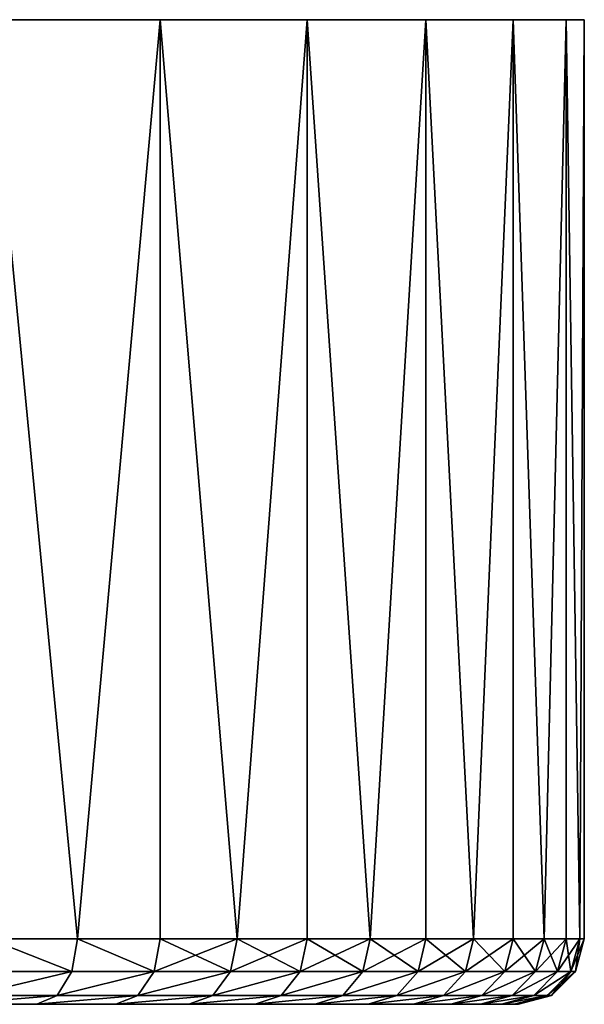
# Model space of a CAD drawing. Header units: millimetres. Extents: x -1 to 515, y 0 to 80.
# Tile 57 of 69: x 280 to 297, y 50 to 80. Entities that reach past the tile are written whole.
import ezdxf

# ---------------------------------------------------------------- set-up
doc = ezdxf.new("R2010")
doc.units = ezdxf.units.MM
doc.header["$LTSCALE"] = 25.4
doc.layers.get('0').update_dxf_attribs({"true_color": 0xff5454})

# ---------------------------------------------------------------- blocks, each defined once
blk = doc.blocks.new('STICKS-6267-9077.STL#2')
at = {"color": 250, "true_color": 0x262626}
mesh = blk.add_polyface(dxfattribs=at)
corners = [(249.724, 84.447, -38.776), (262.846, 84.447, -39.863), (256.24, 84.447, -39.863), (269.362, 84.447, -38.776), (243.475, 84.447, -36.631), (275.611, 84.447, -36.631), (237.665, 84.447, -33.487), (281.421, 84.447, -33.487), (232.452, 84.447, -29.429), (286.634, 84.447, -29.429), (227.977, 84.447, -24.569), (291.109, 84.447, -24.569), (224.364, 84.447, -19.038), (294.722, 84.447, -19.038), (221.71, 84.447, -12.988), (297.376, 84.447, -12.988), (220.089, 84.447, -6.584), (298.997, 84.447, -6.584), (219.543, 84.447), (299.543, 84.447), (298.997, 84.447, 6.584), (220.089, 84.447, 6.584), (221.71, 84.447, 12.988), (297.376, 84.447, 12.988), (224.364, 84.447, 19.038), (294.722, 84.447, 19.038), (227.977, 84.447, 24.569), (291.109, 84.447, 24.569), (232.452, 84.447, 29.429), (286.634, 84.447, 29.429), (237.665, 84.447, 33.487), (281.421, 84.447, 33.487), (243.475, 84.447, 36.631), (275.611, 84.447, 36.631), (249.724, 84.447, 38.776), (269.362, 84.447, 38.776), (256.24, 84.447, 39.863), (262.846, 84.447, 39.863)]
mesh.append_faces([[corners[k] for k in face] for face in [(0, 1, 2), (35, 36, 37)]], dxfattribs={"vtx0": -1, "color": 250})
mesh.append_faces([[corners[k] for k in face] for face in [(1, 0, 3), (3, 4, 5), (5, 6, 7), (7, 8, 9), (9, 10, 11), (11, 12, 13), (13, 14, 15), (15, 16, 17), (17, 18, 19), (19, 18, 20), (20, 22, 23), (23, 24, 25), (25, 26, 27), (27, 28, 29), (29, 30, 31), (31, 32, 33), (33, 34, 35)]], dxfattribs={"vtx0": -1, "vtx1": -1, "color": 250})
mesh.append_faces([[corners[k] for k in face] for face in [(3, 0, 4), (5, 4, 6), (7, 6, 8), (9, 8, 10), (11, 10, 12), (13, 12, 14), (15, 14, 16), (17, 16, 18), (20, 18, 21), (20, 21, 22), (23, 22, 24), (25, 24, 26), (27, 26, 28), (29, 28, 30), (31, 30, 32), (33, 32, 34), (35, 34, 36)]], dxfattribs={"vtx0": -1, "vtx2": -1, "color": 250})
mesh = blk.add_polyface(dxfattribs=at)
corners = [(284.112, 56.447, 31.566), (281.421, 84.447, 33.487), (281.421, 56.447, 33.487)]
mesh.append_faces([[corners[k] for k in face] for face in [(0, 1, 2)]], dxfattribs={"color": 250})
mesh = blk.add_polyface(dxfattribs=at)
corners = [(286.634, 84.447, 29.429), (281.421, 84.447, 33.487), (284.112, 56.447, 31.566)]
mesh.append_faces([[corners[k] for k in face] for face in [(0, 1, 2)]], dxfattribs={"color": 250})
mesh = blk.add_polyface(dxfattribs=at)
corners = [(286.634, 84.447, -29.429), (284.112, 56.447, -31.566), (281.421, 84.447, -33.487)]
mesh.append_faces([[corners[k] for k in face] for face in [(0, 1, 2)]], dxfattribs={"color": 250})
mesh = blk.add_polyface(dxfattribs=at)
corners = [(284.112, 56.447, -31.566), (281.421, 56.447, -33.487), (281.421, 84.447, -33.487)]
mesh.append_faces([[corners[k] for k in face] for face in [(0, 1, 2)]], dxfattribs={"color": 250})
mesh = blk.add_polyface(dxfattribs=at)
corners = [(286.634, 84.447, 29.429), (284.112, 56.447, 31.566), (286.634, 56.447, 29.429)]
mesh.append_faces([[corners[k] for k in face] for face in [(0, 1, 2)]], dxfattribs={"color": 250})
mesh = blk.add_polyface(dxfattribs=at)
corners = [(286.634, 56.447, -29.429), (284.112, 56.447, -31.566), (286.634, 84.447, -29.429)]
mesh.append_faces([[corners[k] for k in face] for face in [(0, 1, 2)]], dxfattribs={"color": 250})
mesh = blk.add_polyface(dxfattribs=at)
corners = [(286.634, 84.447, 29.429), (286.634, 56.447, 29.429), (288.972, 56.447, 27.091)]
mesh.append_faces([[corners[k] for k in face] for face in [(0, 1, 2)]], dxfattribs={"color": 250})
mesh = blk.add_polyface(dxfattribs=at)
corners = [(286.634, 84.447, 29.429), (288.972, 56.447, 27.091), (291.109, 84.447, 24.569)]
mesh.append_faces([[corners[k] for k in face] for face in [(0, 1, 2)]], dxfattribs={"color": 250})
mesh = blk.add_polyface(dxfattribs=at)
corners = [(291.109, 84.447, -24.569), (288.972, 56.447, -27.091), (286.634, 84.447, -29.429)]
mesh.append_faces([[corners[k] for k in face] for face in [(0, 1, 2)]], dxfattribs={"color": 250})
mesh = blk.add_polyface(dxfattribs=at)
corners = [(286.634, 84.447, -29.429), (288.972, 56.447, -27.091), (286.634, 56.447, -29.429)]
mesh.append_faces([[corners[k] for k in face] for face in [(0, 1, 2)]], dxfattribs={"color": 250})
mesh = blk.add_polyface(dxfattribs=at)
corners = [(291.109, 84.447, 24.569), (288.972, 56.447, 27.091), (291.109, 56.447, 24.569)]
mesh.append_faces([[corners[k] for k in face] for face in [(0, 1, 2)]], dxfattribs={"color": 250})
mesh = blk.add_polyface(dxfattribs=at)
corners = [(291.109, 84.447, -24.569), (291.109, 56.447, -24.569), (288.972, 56.447, -27.091)]
mesh.append_faces([[corners[k] for k in face] for face in [(0, 1, 2)]], dxfattribs={"color": 250})
mesh = blk.add_polyface(dxfattribs=at)
corners = [(291.109, 84.447, 24.569), (291.109, 56.447, 24.569), (293.03, 56.447, 21.878)]
mesh.append_faces([[corners[k] for k in face] for face in [(0, 1, 2)]], dxfattribs={"color": 250})
mesh = blk.add_polyface(dxfattribs=at)
corners = [(291.109, 84.447, 24.569), (293.03, 56.447, 21.878), (294.722, 84.447, 19.038)]
mesh.append_faces([[corners[k] for k in face] for face in [(0, 1, 2)]], dxfattribs={"color": 250})
mesh = blk.add_polyface(dxfattribs=at)
corners = [(294.722, 84.447, -19.038), (293.03, 56.447, -21.878), (291.109, 84.447, -24.569)]
mesh.append_faces([[corners[k] for k in face] for face in [(0, 1, 2)]], dxfattribs={"color": 250})
mesh = blk.add_polyface(dxfattribs=at)
corners = [(291.109, 84.447, -24.569), (293.03, 56.447, -21.878), (291.109, 56.447, -24.569)]
mesh.append_faces([[corners[k] for k in face] for face in [(0, 1, 2)]], dxfattribs={"color": 250})
mesh = blk.add_polyface(dxfattribs=at)
corners = [(294.722, 84.447, 19.038), (293.03, 56.447, 21.878), (294.722, 56.447, 19.038)]
mesh.append_faces([[corners[k] for k in face] for face in [(0, 1, 2)]], dxfattribs={"color": 250})
mesh = blk.add_polyface(dxfattribs=at)
corners = [(294.722, 84.447, -19.038), (294.722, 56.447, -19.038), (293.03, 56.447, -21.878)]
mesh.append_faces([[corners[k] for k in face] for face in [(0, 1, 2)]], dxfattribs={"color": 250})
mesh = blk.add_polyface(dxfattribs=at)
corners = [(294.722, 84.447, 19.038), (294.722, 56.447, 19.038), (296.174, 56.447, 16.068)]
mesh.append_faces([[corners[k] for k in face] for face in [(0, 1, 2)]], dxfattribs={"color": 250})
mesh = blk.add_polyface(dxfattribs=at)
corners = [(294.722, 84.447, 19.038), (296.174, 56.447, 16.068), (297.376, 84.447, 12.988)]
mesh.append_faces([[corners[k] for k in face] for face in [(0, 1, 2)]], dxfattribs={"color": 250})
mesh = blk.add_polyface(dxfattribs=at)
corners = [(297.376, 84.447, -12.988), (296.174, 56.447, -16.068), (294.722, 84.447, -19.038)]
mesh.append_faces([[corners[k] for k in face] for face in [(0, 1, 2)]], dxfattribs={"color": 250})
mesh = blk.add_polyface(dxfattribs=at)
corners = [(294.722, 84.447, -19.038), (296.174, 56.447, -16.068), (294.722, 56.447, -19.038)]
mesh.append_faces([[corners[k] for k in face] for face in [(0, 1, 2)]], dxfattribs={"color": 250})
mesh = blk.add_polyface(dxfattribs=at)
corners = [(297.376, 84.447, 12.988), (296.174, 56.447, 16.068), (297.376, 56.447, 12.988)]
mesh.append_faces([[corners[k] for k in face] for face in [(0, 1, 2)]], dxfattribs={"color": 250})
mesh = blk.add_polyface(dxfattribs=at)
corners = [(297.376, 84.447, -12.988), (297.376, 56.447, -12.988), (296.174, 56.447, -16.068)]
mesh.append_faces([[corners[k] for k in face] for face in [(0, 1, 2)]], dxfattribs={"color": 250})
mesh = blk.add_polyface(dxfattribs=at)
corners = [(297.376, 84.447, 12.988), (297.376, 56.447, 12.988), (298.319, 56.447, 9.819)]
mesh.append_faces([[corners[k] for k in face] for face in [(0, 1, 2)]], dxfattribs={"color": 250})
mesh = blk.add_polyface(dxfattribs=at)
corners = [(297.376, 84.447, 12.988), (298.319, 56.447, 9.819), (298.997, 84.447, 6.584)]
mesh.append_faces([[corners[k] for k in face] for face in [(0, 1, 2)]], dxfattribs={"color": 250})
mesh = blk.add_polyface(dxfattribs=at)
corners = [(298.997, 84.447, -6.584), (298.319, 56.447, -9.819), (297.376, 84.447, -12.988)]
mesh.append_faces([[corners[k] for k in face] for face in [(0, 1, 2)]], dxfattribs={"color": 250})
mesh = blk.add_polyface(dxfattribs=at)
corners = [(297.376, 84.447, -12.988), (298.319, 56.447, -9.819), (297.376, 56.447, -12.988)]
mesh.append_faces([[corners[k] for k in face] for face in [(0, 1, 2)]], dxfattribs={"color": 250})
mesh = blk.add_polyface(dxfattribs=at)
corners = [(298.997, 84.447, 6.584), (298.319, 56.447, 9.819), (298.997, 56.447, 6.584)]
mesh.append_faces([[corners[k] for k in face] for face in [(0, 1, 2)]], dxfattribs={"color": 250})
mesh = blk.add_polyface(dxfattribs=at)
corners = [(298.997, 84.447, -6.584), (298.997, 56.447, -6.584), (298.319, 56.447, -9.819)]
mesh.append_faces([[corners[k] for k in face] for face in [(0, 1, 2)]], dxfattribs={"color": 250})
mesh = blk.add_polyface(dxfattribs=at)
corners = [(298.997, 84.447, 6.584), (298.997, 56.447, 6.584), (299.406, 56.447, 3.303)]
mesh.append_faces([[corners[k] for k in face] for face in [(0, 1, 2)]], dxfattribs={"color": 250})
mesh = blk.add_polyface(dxfattribs=at)
corners = [(298.997, 84.447, 6.584), (299.406, 56.447, 3.303), (299.543, 84.447)]
mesh.append_faces([[corners[k] for k in face] for face in [(0, 1, 2)]], dxfattribs={"color": 250})
mesh = blk.add_polyface(dxfattribs=at)
corners = [(299.543, 84.447), (299.406, 56.447, -3.303), (298.997, 84.447, -6.584)]
mesh.append_faces([[corners[k] for k in face] for face in [(0, 1, 2)]], dxfattribs={"color": 250})
mesh = blk.add_polyface(dxfattribs=at)
corners = [(298.997, 84.447, -6.584), (299.406, 56.447, -3.303), (298.997, 56.447, -6.584)]
mesh.append_faces([[corners[k] for k in face] for face in [(0, 1, 2)]], dxfattribs={"color": 250})
mesh = blk.add_polyface(dxfattribs=at)
corners = [(299.543, 84.447), (299.406, 56.447, 3.303), (299.543, 56.447)]
mesh.append_faces([[corners[k] for k in face] for face in [(0, 1, 2)]], dxfattribs={"color": 250})
mesh = blk.add_polyface(dxfattribs=at)
corners = [(299.543, 84.447), (299.543, 56.447), (299.406, 56.447, -3.303)]
mesh.append_faces([[corners[k] for k in face] for face in [(0, 1, 2)]], dxfattribs={"color": 250})
mesh = blk.add_polyface(dxfattribs=at)
corners = [(281.421, 56.447, -33.487), (283.947, 55.447, -31.354), (281.274, 55.447, -33.262), (284.112, 56.447, -31.566)]
mesh.append_faces([[corners[k] for k in face] for face in [(0, 1, 2), (1, 0, 3)]], dxfattribs={"vtx0": -1, "color": 250})
mesh = blk.add_polyface(dxfattribs=at)
corners = [(283.947, 55.447, 31.354), (281.421, 56.447, 33.487), (281.274, 55.447, 33.262), (284.112, 56.447, 31.566)]
mesh.append_faces([[corners[k] for k in face] for face in [(0, 1, 2), (1, 0, 3)]], dxfattribs={"vtx0": -1, "color": 250})
mesh = blk.add_polyface(dxfattribs=at)
corners = [(284.112, 56.447, -31.566), (286.453, 55.447, -29.232), (283.947, 55.447, -31.354), (286.634, 56.447, -29.429)]
mesh.append_faces([[corners[k] for k in face] for face in [(0, 1, 2), (1, 0, 3)]], dxfattribs={"vtx0": -1, "color": 250})
mesh = blk.add_polyface(dxfattribs=at)
corners = [(286.453, 55.447, 29.232), (284.112, 56.447, 31.566), (283.947, 55.447, 31.354), (286.634, 56.447, 29.429)]
mesh.append_faces([[corners[k] for k in face] for face in [(0, 1, 2), (1, 0, 3)]], dxfattribs={"vtx0": -1, "color": 250})
mesh = blk.add_polyface(dxfattribs=at)
corners = [(286.634, 56.447, -29.429), (288.775, 55.447, -26.91), (286.453, 55.447, -29.232), (288.972, 56.447, -27.091)]
mesh.append_faces([[corners[k] for k in face] for face in [(0, 1, 2), (1, 0, 3)]], dxfattribs={"vtx0": -1, "color": 250})
mesh = blk.add_polyface(dxfattribs=at)
corners = [(288.972, 56.447, 27.091), (286.453, 55.447, 29.232), (288.775, 55.447, 26.91), (286.634, 56.447, 29.429)]
mesh.append_faces([[corners[k] for k in face] for face in [(0, 1, 2), (1, 0, 3)]], dxfattribs={"vtx0": -1, "color": 250})
mesh = blk.add_polyface(dxfattribs=at)
corners = [(288.972, 56.447, -27.091), (290.897, 55.447, -24.404), (288.775, 55.447, -26.91), (291.109, 56.447, -24.569)]
mesh.append_faces([[corners[k] for k in face] for face in [(0, 1, 2), (1, 0, 3)]], dxfattribs={"vtx0": -1, "color": 250})
mesh = blk.add_polyface(dxfattribs=at)
corners = [(291.109, 56.447, 24.569), (288.775, 55.447, 26.91), (290.897, 55.447, 24.404), (288.972, 56.447, 27.091)]
mesh.append_faces([[corners[k] for k in face] for face in [(0, 1, 2), (1, 0, 3)]], dxfattribs={"vtx0": -1, "color": 250})
mesh = blk.add_polyface(dxfattribs=at)
corners = [(291.109, 56.447, -24.569), (292.805, 55.447, -21.731), (290.897, 55.447, -24.404), (293.03, 56.447, -21.878)]
mesh.append_faces([[corners[k] for k in face] for face in [(0, 1, 2), (1, 0, 3)]], dxfattribs={"vtx0": -1, "color": 250})
mesh = blk.add_polyface(dxfattribs=at)
corners = [(293.03, 56.447, 21.878), (290.897, 55.447, 24.404), (292.805, 55.447, 21.731), (291.109, 56.447, 24.569)]
mesh.append_faces([[corners[k] for k in face] for face in [(0, 1, 2), (1, 0, 3)]], dxfattribs={"vtx0": -1, "color": 250})
mesh = blk.add_polyface(dxfattribs=at)
corners = [(293.03, 56.447, -21.878), (294.486, 55.447, -18.91), (292.805, 55.447, -21.731), (294.722, 56.447, -19.038)]
mesh.append_faces([[corners[k] for k in face] for face in [(0, 1, 2), (1, 0, 3)]], dxfattribs={"vtx0": -1, "color": 250})
mesh = blk.add_polyface(dxfattribs=at)
corners = [(294.722, 56.447, 19.038), (292.805, 55.447, 21.731), (294.486, 55.447, 18.91), (293.03, 56.447, 21.878)]
mesh.append_faces([[corners[k] for k in face] for face in [(0, 1, 2), (1, 0, 3)]], dxfattribs={"vtx0": -1, "color": 250})
mesh = blk.add_polyface(dxfattribs=at)
corners = [(294.722, 56.447, -19.038), (295.929, 55.447, -15.96), (294.486, 55.447, -18.91), (296.174, 56.447, -16.068)]
mesh.append_faces([[corners[k] for k in face] for face in [(0, 1, 2), (1, 0, 3)]], dxfattribs={"vtx0": -1, "color": 250})
mesh = blk.add_polyface(dxfattribs=at)
corners = [(296.174, 56.447, 16.068), (294.486, 55.447, 18.91), (295.929, 55.447, 15.96), (294.722, 56.447, 19.038)]
mesh.append_faces([[corners[k] for k in face] for face in [(0, 1, 2), (1, 0, 3)]], dxfattribs={"vtx0": -1, "color": 250})
mesh = blk.add_polyface(dxfattribs=at)
corners = [(296.174, 56.447, -16.068), (297.122, 55.447, -12.901), (295.929, 55.447, -15.96), (297.376, 56.447, -12.988)]
mesh.append_faces([[corners[k] for k in face] for face in [(0, 1, 2), (1, 0, 3)]], dxfattribs={"vtx0": -1, "color": 250})
mesh = blk.add_polyface(dxfattribs=at)
corners = [(297.376, 56.447, 12.988), (295.929, 55.447, 15.96), (297.122, 55.447, 12.901), (296.174, 56.447, 16.068)]
mesh.append_faces([[corners[k] for k in face] for face in [(0, 1, 2), (1, 0, 3)]], dxfattribs={"vtx0": -1, "color": 250})
mesh = blk.add_polyface(dxfattribs=at)
corners = [(297.376, 56.447, -12.988), (298.059, 55.447, -9.754), (297.122, 55.447, -12.901), (298.319, 56.447, -9.819)]
mesh.append_faces([[corners[k] for k in face] for face in [(0, 1, 2), (1, 0, 3)]], dxfattribs={"vtx0": -1, "color": 250})
mesh = blk.add_polyface(dxfattribs=at)
corners = [(298.319, 56.447, 9.819), (297.122, 55.447, 12.901), (298.059, 55.447, 9.754), (297.376, 56.447, 12.988)]
mesh.append_faces([[corners[k] for k in face] for face in [(0, 1, 2), (1, 0, 3)]], dxfattribs={"vtx0": -1, "color": 250})
mesh = blk.add_polyface(dxfattribs=at)
corners = [(298.319, 56.447, -9.819), (298.733, 55.447, -6.54), (298.059, 55.447, -9.754), (298.997, 56.447, -6.584)]
mesh.append_faces([[corners[k] for k in face] for face in [(0, 1, 2), (1, 0, 3)]], dxfattribs={"vtx0": -1, "color": 250})
mesh = blk.add_polyface(dxfattribs=at)
corners = [(298.997, 56.447, 6.584), (298.059, 55.447, 9.754), (298.733, 55.447, 6.54), (298.319, 56.447, 9.819)]
mesh.append_faces([[corners[k] for k in face] for face in [(0, 1, 2), (1, 0, 3)]], dxfattribs={"vtx0": -1, "color": 250})
mesh = blk.add_polyface(dxfattribs=at)
corners = [(298.997, 56.447, -6.584), (299.139, 55.447, -3.281), (298.733, 55.447, -6.54), (299.406, 56.447, -3.303)]
mesh.append_faces([[corners[k] for k in face] for face in [(0, 1, 2), (1, 0, 3)]], dxfattribs={"vtx0": -1, "color": 250})
mesh = blk.add_polyface(dxfattribs=at)
corners = [(299.406, 56.447, 3.303), (298.733, 55.447, 6.54), (299.139, 55.447, 3.281), (298.997, 56.447, 6.584)]
mesh.append_faces([[corners[k] for k in face] for face in [(0, 1, 2), (1, 0, 3)]], dxfattribs={"vtx0": -1, "color": 250})
mesh = blk.add_polyface(dxfattribs=at)
corners = [(299.406, 56.447, -3.303), (299.275, 55.447), (299.139, 55.447, -3.281), (299.543, 56.447)]
mesh.append_faces([[corners[k] for k in face] for face in [(0, 1, 2), (1, 0, 3)]], dxfattribs={"vtx0": -1, "color": 250})
mesh = blk.add_polyface(dxfattribs=at)
corners = [(299.543, 56.447), (299.139, 55.447, 3.281), (299.275, 55.447), (299.406, 56.447, 3.303)]
mesh.append_faces([[corners[k] for k in face] for face in [(0, 1, 2), (1, 0, 3)]], dxfattribs={"vtx0": -1, "color": 250})
mesh = blk.add_polyface(dxfattribs=at)
corners = [(283.947, 55.447, -31.354), (280.874, 54.715, -32.649), (281.274, 55.447, -33.262), (283.497, 54.715, -30.776)]
mesh.append_faces([[corners[k] for k in face] for face in [(0, 1, 2), (1, 0, 3)]], dxfattribs={"vtx0": -1, "color": 250})
mesh = blk.add_polyface(dxfattribs=at)
corners = [(283.947, 55.447, 31.354), (280.874, 54.715, 32.649), (283.497, 54.715, 30.776), (281.274, 55.447, 33.262)]
mesh.append_faces([[corners[k] for k in face] for face in [(0, 1, 2), (1, 0, 3)]], dxfattribs={"vtx0": -1, "color": 250})
mesh = blk.add_polyface(dxfattribs=at)
corners = [(286.453, 55.447, -29.232), (283.497, 54.715, -30.776), (283.947, 55.447, -31.354), (285.957, 54.715, -28.693)]
mesh.append_faces([[corners[k] for k in face] for face in [(0, 1, 2), (1, 0, 3)]], dxfattribs={"vtx0": -1, "color": 250})
mesh = blk.add_polyface(dxfattribs=at)
corners = [(286.453, 55.447, 29.232), (283.497, 54.715, 30.776), (285.957, 54.715, 28.693), (283.947, 55.447, 31.354)]
mesh.append_faces([[corners[k] for k in face] for face in [(0, 1, 2), (1, 0, 3)]], dxfattribs={"vtx0": -1, "color": 250})
mesh = blk.add_polyface(dxfattribs=at)
corners = [(288.775, 55.447, -26.91), (285.957, 54.715, -28.693), (286.453, 55.447, -29.232), (288.236, 54.715, -26.414)]
mesh.append_faces([[corners[k] for k in face] for face in [(0, 1, 2), (1, 0, 3)]], dxfattribs={"vtx0": -1, "color": 250})
mesh = blk.add_polyface(dxfattribs=at)
corners = [(288.775, 55.447, 26.91), (285.957, 54.715, 28.693), (288.236, 54.715, 26.414), (286.453, 55.447, 29.232)]
mesh.append_faces([[corners[k] for k in face] for face in [(0, 1, 2), (1, 0, 3)]], dxfattribs={"vtx0": -1, "color": 250})
mesh = blk.add_polyface(dxfattribs=at)
corners = [(290.897, 55.447, -24.404), (288.236, 54.715, -26.414), (288.775, 55.447, -26.91), (290.319, 54.715, -23.954)]
mesh.append_faces([[corners[k] for k in face] for face in [(0, 1, 2), (1, 0, 3)]], dxfattribs={"vtx0": -1, "color": 250})
mesh = blk.add_polyface(dxfattribs=at)
corners = [(290.897, 55.447, 24.404), (288.236, 54.715, 26.414), (290.319, 54.715, 23.954), (288.775, 55.447, 26.91)]
mesh.append_faces([[corners[k] for k in face] for face in [(0, 1, 2), (1, 0, 3)]], dxfattribs={"vtx0": -1, "color": 250})
mesh = blk.add_polyface(dxfattribs=at)
corners = [(292.805, 55.447, -21.731), (290.319, 54.715, -23.954), (290.897, 55.447, -24.404), (292.193, 54.715, -21.331)]
mesh.append_faces([[corners[k] for k in face] for face in [(0, 1, 2), (1, 0, 3)]], dxfattribs={"vtx0": -1, "color": 250})
mesh = blk.add_polyface(dxfattribs=at)
corners = [(292.805, 55.447, 21.731), (290.319, 54.715, 23.954), (292.193, 54.715, 21.331), (290.897, 55.447, 24.404)]
mesh.append_faces([[corners[k] for k in face] for face in [(0, 1, 2), (1, 0, 3)]], dxfattribs={"vtx0": -1, "color": 250})
mesh = blk.add_polyface(dxfattribs=at)
corners = [(294.486, 55.447, -18.91), (292.193, 54.715, -21.331), (292.805, 55.447, -21.731), (293.842, 54.715, -18.562)]
mesh.append_faces([[corners[k] for k in face] for face in [(0, 1, 2), (1, 0, 3)]], dxfattribs={"vtx0": -1, "color": 250})
mesh = blk.add_polyface(dxfattribs=at)
corners = [(294.486, 55.447, 18.91), (292.193, 54.715, 21.331), (293.842, 54.715, 18.562), (292.805, 55.447, 21.731)]
mesh.append_faces([[corners[k] for k in face] for face in [(0, 1, 2), (1, 0, 3)]], dxfattribs={"vtx0": -1, "color": 250})
mesh = blk.add_polyface(dxfattribs=at)
corners = [(295.929, 55.447, -15.96), (293.842, 54.715, -18.562), (294.486, 55.447, -18.91), (295.258, 54.715, -15.666)]
mesh.append_faces([[corners[k] for k in face] for face in [(0, 1, 2), (1, 0, 3)]], dxfattribs={"vtx0": -1, "color": 250})
mesh = blk.add_polyface(dxfattribs=at)
corners = [(295.929, 55.447, 15.96), (293.842, 54.715, 18.562), (295.258, 54.715, 15.666), (294.486, 55.447, 18.91)]
mesh.append_faces([[corners[k] for k in face] for face in [(0, 1, 2), (1, 0, 3)]], dxfattribs={"vtx0": -1, "color": 250})
mesh = blk.add_polyface(dxfattribs=at)
corners = [(297.122, 55.447, -12.901), (295.258, 54.715, -15.666), (295.929, 55.447, -15.96), (296.43, 54.715, -12.663)]
mesh.append_faces([[corners[k] for k in face] for face in [(0, 1, 2), (1, 0, 3)]], dxfattribs={"vtx0": -1, "color": 250})
mesh = blk.add_polyface(dxfattribs=at)
corners = [(297.122, 55.447, 12.901), (295.258, 54.715, 15.666), (296.43, 54.715, 12.663), (295.929, 55.447, 15.96)]
mesh.append_faces([[corners[k] for k in face] for face in [(0, 1, 2), (1, 0, 3)]], dxfattribs={"vtx0": -1, "color": 250})
mesh = blk.add_polyface(dxfattribs=at)
corners = [(298.059, 55.447, -9.754), (296.43, 54.715, -12.663), (297.122, 55.447, -12.901), (297.35, 54.715, -9.574)]
mesh.append_faces([[corners[k] for k in face] for face in [(0, 1, 2), (1, 0, 3)]], dxfattribs={"vtx0": -1, "color": 250})
mesh = blk.add_polyface(dxfattribs=at)
corners = [(298.059, 55.447, 9.754), (296.43, 54.715, 12.663), (297.35, 54.715, 9.574), (297.122, 55.447, 12.901)]
mesh.append_faces([[corners[k] for k in face] for face in [(0, 1, 2), (1, 0, 3)]], dxfattribs={"vtx0": -1, "color": 250})
mesh = blk.add_polyface(dxfattribs=at)
corners = [(298.733, 55.447, -6.54), (297.35, 54.715, -9.574), (298.059, 55.447, -9.754), (298.011, 54.715, -6.419)]
mesh.append_faces([[corners[k] for k in face] for face in [(0, 1, 2), (1, 0, 3)]], dxfattribs={"vtx0": -1, "color": 250})
mesh = blk.add_polyface(dxfattribs=at)
corners = [(298.733, 55.447, 6.54), (297.35, 54.715, 9.574), (298.011, 54.715, 6.419), (298.059, 55.447, 9.754)]
mesh.append_faces([[corners[k] for k in face] for face in [(0, 1, 2), (1, 0, 3)]], dxfattribs={"vtx0": -1, "color": 250})
mesh = blk.add_polyface(dxfattribs=at)
corners = [(299.139, 55.447, -3.281), (298.011, 54.715, -6.419), (298.733, 55.447, -6.54), (298.41, 54.715, -3.221)]
mesh.append_faces([[corners[k] for k in face] for face in [(0, 1, 2), (1, 0, 3)]], dxfattribs={"vtx0": -1, "color": 250})
mesh = blk.add_polyface(dxfattribs=at)
corners = [(299.139, 55.447, 3.281), (298.011, 54.715, 6.419), (298.41, 54.715, 3.221), (298.733, 55.447, 6.54)]
mesh.append_faces([[corners[k] for k in face] for face in [(0, 1, 2), (1, 0, 3)]], dxfattribs={"vtx0": -1, "color": 250})
mesh = blk.add_polyface(dxfattribs=at)
corners = [(299.275, 55.447), (298.41, 54.715, -3.221), (299.139, 55.447, -3.281), (298.543, 54.715)]
mesh.append_faces([[corners[k] for k in face] for face in [(0, 1, 2), (1, 0, 3)]], dxfattribs={"vtx0": -1, "color": 250})
mesh = blk.add_polyface(dxfattribs=at)
corners = [(299.139, 55.447, 3.281), (298.543, 54.715), (299.275, 55.447), (298.41, 54.715, 3.221)]
mesh.append_faces([[corners[k] for k in face] for face in [(0, 1, 2), (1, 0, 3)]], dxfattribs={"vtx0": -1, "color": 250})
mesh = blk.add_polyface(dxfattribs=at)
corners = [(283.497, 54.715, -30.776), (280.327, 54.447, -31.812), (280.874, 54.715, -32.649), (282.883, 54.447, -29.987)]
mesh.append_faces([[corners[k] for k in face] for face in [(0, 1, 2), (1, 0, 3)]], dxfattribs={"vtx0": -1, "color": 250})
mesh = blk.add_polyface(dxfattribs=at)
corners = [(283.497, 54.715, 30.776), (280.327, 54.447, 31.812), (282.883, 54.447, 29.987), (280.874, 54.715, 32.649)]
mesh.append_faces([[corners[k] for k in face] for face in [(0, 1, 2), (1, 0, 3)]], dxfattribs={"vtx0": -1, "color": 250})
mesh = blk.add_polyface(dxfattribs=at)
corners = [(285.957, 54.715, -28.693), (282.883, 54.447, -29.987), (283.497, 54.715, -30.776), (285.28, 54.447, -27.958)]
mesh.append_faces([[corners[k] for k in face] for face in [(0, 1, 2), (1, 0, 3)]], dxfattribs={"vtx0": -1, "color": 250})
mesh = blk.add_polyface(dxfattribs=at)
corners = [(285.957, 54.715, 28.693), (282.883, 54.447, 29.987), (285.28, 54.447, 27.958), (283.497, 54.715, 30.776)]
mesh.append_faces([[corners[k] for k in face] for face in [(0, 1, 2), (1, 0, 3)]], dxfattribs={"vtx0": -1, "color": 250})
mesh = blk.add_polyface(dxfattribs=at)
corners = [(288.236, 54.715, -26.414), (285.28, 54.447, -27.958), (285.957, 54.715, -28.693), (287.501, 54.447, -25.737)]
mesh.append_faces([[corners[k] for k in face] for face in [(0, 1, 2), (1, 0, 3)]], dxfattribs={"vtx0": -1, "color": 250})
mesh = blk.add_polyface(dxfattribs=at)
corners = [(288.236, 54.715, 26.414), (285.28, 54.447, 27.958), (287.501, 54.447, 25.737), (285.957, 54.715, 28.693)]
mesh.append_faces([[corners[k] for k in face] for face in [(0, 1, 2), (1, 0, 3)]], dxfattribs={"vtx0": -1, "color": 250})
mesh = blk.add_polyface(dxfattribs=at)
corners = [(290.319, 54.715, -23.954), (287.501, 54.447, -25.737), (288.236, 54.715, -26.414), (289.53, 54.447, -23.34)]
mesh.append_faces([[corners[k] for k in face] for face in [(0, 1, 2), (1, 0, 3)]], dxfattribs={"vtx0": -1, "color": 250})
mesh = blk.add_polyface(dxfattribs=at)
corners = [(290.319, 54.715, 23.954), (287.501, 54.447, 25.737), (289.53, 54.447, 23.34), (288.236, 54.715, 26.414)]
mesh.append_faces([[corners[k] for k in face] for face in [(0, 1, 2), (1, 0, 3)]], dxfattribs={"vtx0": -1, "color": 250})
mesh = blk.add_polyface(dxfattribs=at)
corners = [(292.193, 54.715, -21.331), (289.53, 54.447, -23.34), (290.319, 54.715, -23.954), (291.355, 54.447, -20.784)]
mesh.append_faces([[corners[k] for k in face] for face in [(0, 1, 2), (1, 0, 3)]], dxfattribs={"vtx0": -1, "color": 250})
mesh = blk.add_polyface(dxfattribs=at)
corners = [(292.193, 54.715, 21.331), (289.53, 54.447, 23.34), (291.355, 54.447, 20.784), (290.319, 54.715, 23.954)]
mesh.append_faces([[corners[k] for k in face] for face in [(0, 1, 2), (1, 0, 3)]], dxfattribs={"vtx0": -1, "color": 250})
mesh = blk.add_polyface(dxfattribs=at)
corners = [(293.842, 54.715, -18.562), (291.355, 54.447, -20.784), (292.193, 54.715, -21.331), (292.963, 54.447, -18.086)]
mesh.append_faces([[corners[k] for k in face] for face in [(0, 1, 2), (1, 0, 3)]], dxfattribs={"vtx0": -1, "color": 250})
mesh = blk.add_polyface(dxfattribs=at)
corners = [(293.842, 54.715, 18.562), (291.355, 54.447, 20.784), (292.963, 54.447, 18.086), (292.193, 54.715, 21.331)]
mesh.append_faces([[corners[k] for k in face] for face in [(0, 1, 2), (1, 0, 3)]], dxfattribs={"vtx0": -1, "color": 250})
mesh = blk.add_polyface(dxfattribs=at)
corners = [(295.258, 54.715, -15.666), (292.963, 54.447, -18.086), (293.842, 54.715, -18.562), (294.342, 54.447, -15.264)]
mesh.append_faces([[corners[k] for k in face] for face in [(0, 1, 2), (1, 0, 3)]], dxfattribs={"vtx0": -1, "color": 250})
mesh = blk.add_polyface(dxfattribs=at)
corners = [(295.258, 54.715, 15.666), (292.963, 54.447, 18.086), (294.342, 54.447, 15.264), (293.842, 54.715, 18.562)]
mesh.append_faces([[corners[k] for k in face] for face in [(0, 1, 2), (1, 0, 3)]], dxfattribs={"vtx0": -1, "color": 250})
mesh = blk.add_polyface(dxfattribs=at)
corners = [(296.43, 54.715, -12.663), (294.342, 54.447, -15.264), (295.258, 54.715, -15.666), (295.484, 54.447, -12.339)]
mesh.append_faces([[corners[k] for k in face] for face in [(0, 1, 2), (1, 0, 3)]], dxfattribs={"vtx0": -1, "color": 250})
mesh = blk.add_polyface(dxfattribs=at)
corners = [(296.43, 54.715, 12.663), (294.342, 54.447, 15.264), (295.484, 54.447, 12.339), (295.258, 54.715, 15.666)]
mesh.append_faces([[corners[k] for k in face] for face in [(0, 1, 2), (1, 0, 3)]], dxfattribs={"vtx0": -1, "color": 250})
mesh = blk.add_polyface(dxfattribs=at)
corners = [(297.35, 54.715, -9.574), (295.484, 54.447, -12.339), (296.43, 54.715, -12.663), (296.38, 54.447, -9.328)]
mesh.append_faces([[corners[k] for k in face] for face in [(0, 1, 2), (1, 0, 3)]], dxfattribs={"vtx0": -1, "color": 250})
mesh = blk.add_polyface(dxfattribs=at)
corners = [(297.35, 54.715, 9.574), (295.484, 54.447, 12.339), (296.38, 54.447, 9.328), (296.43, 54.715, 12.663)]
mesh.append_faces([[corners[k] for k in face] for face in [(0, 1, 2), (1, 0, 3)]], dxfattribs={"vtx0": -1, "color": 250})
mesh = blk.add_polyface(dxfattribs=at)
corners = [(298.011, 54.715, -6.419), (296.38, 54.447, -9.328), (297.35, 54.715, -9.574), (297.025, 54.447, -6.255)]
mesh.append_faces([[corners[k] for k in face] for face in [(0, 1, 2), (1, 0, 3)]], dxfattribs={"vtx0": -1, "color": 250})
mesh = blk.add_polyface(dxfattribs=at)
corners = [(298.011, 54.715, 6.419), (296.38, 54.447, 9.328), (297.025, 54.447, 6.255), (297.35, 54.715, 9.574)]
mesh.append_faces([[corners[k] for k in face] for face in [(0, 1, 2), (1, 0, 3)]], dxfattribs={"vtx0": -1, "color": 250})
mesh = blk.add_polyface(dxfattribs=at)
corners = [(298.41, 54.715, -3.221), (297.025, 54.447, -6.255), (298.011, 54.715, -6.419), (297.413, 54.447, -3.138)]
mesh.append_faces([[corners[k] for k in face] for face in [(0, 1, 2), (1, 0, 3)]], dxfattribs={"vtx0": -1, "color": 250})
mesh = blk.add_polyface(dxfattribs=at)
corners = [(298.41, 54.715, 3.221), (297.025, 54.447, 6.255), (297.413, 54.447, 3.138), (298.011, 54.715, 6.419)]
mesh.append_faces([[corners[k] for k in face] for face in [(0, 1, 2), (1, 0, 3)]], dxfattribs={"vtx0": -1, "color": 250})
mesh = blk.add_polyface(dxfattribs=at)
corners = [(298.543, 54.715), (297.413, 54.447, -3.138), (298.41, 54.715, -3.221), (297.543, 54.447)]
mesh.append_faces([[corners[k] for k in face] for face in [(0, 1, 2), (1, 0, 3)]], dxfattribs={"vtx0": -1, "color": 250})
mesh = blk.add_polyface(dxfattribs=at)
corners = [(298.41, 54.715, 3.221), (297.543, 54.447), (298.543, 54.715), (297.413, 54.447, 3.138)]
mesh.append_faces([[corners[k] for k in face] for face in [(0, 1, 2), (1, 0, 3)]], dxfattribs={"vtx0": -1, "color": 250})
mesh = blk.add_polyface(dxfattribs=at)
corners = [(262.681, 54.447, -37.87), (256.405, 54.447, -37.87), (259.543, 54.447, -38), (265.798, 54.447, -37.482), (253.288, 54.447, -37.482), (268.871, 54.447, -36.837), (250.215, 54.447, -36.837), (271.882, 54.447, -35.941), (247.204, 54.447, -35.941), (274.807, 54.447, -34.799), (244.279, 54.447, -34.799), (277.629, 54.447, -33.42), (241.457, 54.447, -33.42), (280.327, 54.447, -31.812), (238.759, 54.447, -31.812), (282.883, 54.447, -29.987), (236.203, 54.447, -29.987), (285.28, 54.447, -27.958), (233.806, 54.447, -27.958), (287.501, 54.447, -25.737), (231.585, 54.447, -25.737), (289.53, 54.447, -23.34), (229.556, 54.447, -23.34), (291.355, 54.447, -20.784), (227.731, 54.447, -20.784), (292.963, 54.447, -18.086), (226.123, 54.447, -18.086), (294.342, 54.447, -15.264), (224.744, 54.447, -15.264), (295.484, 54.447, -12.339), (223.602, 54.447, -12.339), (296.38, 54.447, -9.328), (222.706, 54.447, -9.328), (297.025, 54.447, -6.255), (222.061, 54.447, -6.255), (297.413, 54.447, -3.138), (221.673, 54.447, -3.138), (297.543, 54.447), (221.543, 54.447), (221.673, 54.447, 3.138), (297.413, 54.447, 3.138), (297.025, 54.447, 6.255), (222.061, 54.447, 6.255), (296.38, 54.447, 9.328), (222.706, 54.447, 9.328), (295.484, 54.447, 12.339), (223.602, 54.447, 12.339), (294.342, 54.447, 15.264), (224.744, 54.447, 15.264), (292.963, 54.447, 18.086), (226.123, 54.447, 18.086), (291.355, 54.447, 20.784), (227.731, 54.447, 20.784), (289.53, 54.447, 23.34), (229.556, 54.447, 23.34), (287.501, 54.447, 25.737), (231.585, 54.447, 25.737), (285.28, 54.447, 27.958), (233.806, 54.447, 27.958), (282.883, 54.447, 29.987), (236.203, 54.447, 29.987), (280.327, 54.447, 31.812), (238.759, 54.447, 31.812), (277.629, 54.447, 33.42), (241.457, 54.447, 33.42), (274.807, 54.447, 34.799), (244.279, 54.447, 34.799), (271.882, 54.447, 35.941), (247.204, 54.447, 35.941), (268.871, 54.447, 36.837), (250.215, 54.447, 36.837), (265.798, 54.447, 37.482), (253.288, 54.447, 37.482), (262.681, 54.447, 37.87), (256.405, 54.447, 37.87), (259.543, 54.447, 38)]
mesh.append_faces([[corners[k] for k in face] for face in [(0, 1, 2), (74, 73, 75)]], dxfattribs={"vtx0": -1, "color": 250})
mesh.append_faces([[corners[k] for k in face] for face in [(1, 3, 4), (4, 5, 6), (6, 7, 8), (8, 9, 10), (10, 11, 12), (12, 13, 14), (14, 15, 16), (16, 17, 18), (18, 19, 20), (20, 21, 22), (22, 23, 24), (24, 25, 26), (26, 27, 28), (28, 29, 30), (30, 31, 32), (32, 33, 34), (34, 35, 36), (36, 37, 38), (38, 37, 39), (39, 41, 42), (42, 43, 44), (44, 45, 46), (46, 47, 48), (48, 49, 50), (50, 51, 52), (52, 53, 54), (54, 55, 56), (56, 57, 58), (58, 59, 60), (60, 61, 62), (62, 63, 64), (64, 65, 66), (66, 67, 68), (68, 69, 70), (70, 71, 72), (72, 73, 74)]], dxfattribs={"vtx0": -1, "vtx1": -1, "color": 250})
mesh.append_faces([[corners[k] for k in face] for face in [(1, 0, 3), (4, 3, 5), (6, 5, 7), (8, 7, 9), (10, 9, 11), (12, 11, 13), (14, 13, 15), (16, 15, 17), (18, 17, 19), (20, 19, 21), (22, 21, 23), (24, 23, 25), (26, 25, 27), (28, 27, 29), (30, 29, 31), (32, 31, 33), (34, 33, 35), (36, 35, 37), (39, 37, 40), (39, 40, 41), (42, 41, 43), (44, 43, 45), (46, 45, 47), (48, 47, 49), (50, 49, 51), (52, 51, 53), (54, 53, 55), (56, 55, 57), (58, 57, 59), (60, 59, 61), (62, 61, 63), (64, 63, 65), (66, 65, 67), (68, 67, 69), (70, 69, 71), (72, 71, 73)]], dxfattribs={"vtx0": -1, "vtx2": -1, "color": 250})
blk = doc.blocks.new('Grupuj#4')
at = {"color": 0}
blk.add_blockref('STICKS-6267-9077.STL#2', (-1.445, -4.595, 41.971), dxfattribs=at)

msp = doc.modelspace()

# ---------------------------------------------------------------- block references
at = {"color": 0}
msp.add_blockref('Grupuj#4', (-1.192, -0.12, 0.883), dxfattribs=at)

doc.saveas('drawing.dxf')
